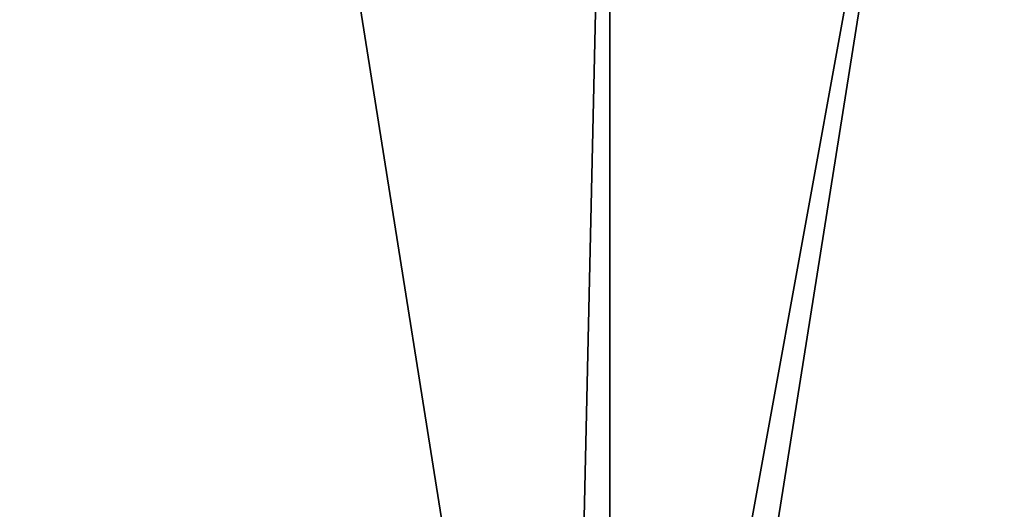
# Model space of a CAD drawing. Header units: metres. Extents: x -1004 to 0, y -808 to 0.
# Tile 62 of 96: x -663 to -394, y -389 to -256. Entities that reach past the tile are written whole.
import ezdxf

# ---------------------------------------------------------------- set-up
doc = ezdxf.new("R2010")
doc.units = ezdxf.units.M

msp = doc.modelspace()

# ---------------------------------------------------------------- linework, layer by layer
at = {"layer": 'top0123413'}
for points in [[(-787.024658, -763.271118, 90), (-994.037292, -10, 90), (-533.424561, -638.481384, 90)], [(-994.037292, -10, 90), (-526.238708, -632.856445, 90), (-533.424561, -638.481384, 90)], [(-10, -10, 90), (-502.018646, -625.846375, 90), (-994.037292, -10, 90)], [(-502.018646, -625.846375, 90), (-510.034576, -626.560547, 90), (-994.037292, -10, 90)], [(-994.037292, -10, 90), (-510.034576, -626.560547, 90), (-518.256042, -628.853394, 90)], [(-518.256042, -628.853394, 90), (-526.238708, -632.856445, 90), (-994.037292, -10, 90)], [(-494.003571, -626.560364, 90), (-502.018646, -625.846375, 90), (-10, -10, 90)], [(-485.779327, -628.854126, 90), (-494.003571, -626.560364, 90), (-10, -10, 90)], [(-477.800262, -632.855408, 90), (-485.779327, -628.854126, 90), (-10, -10, 90)], [(-10, -10, 90), (-470.61264, -638.481506, 90), (-477.800262, -632.855408, 90)], [(-217.024689, -763.271118, 90), (-470.61264, -638.481506, 90), (-10, -10, 90)], [(-939.738831, -283.879303, 115.067932), (-940.71405, -322.342346, 114.396553), (-597.805054, -78.120209, 118.65947)], [(-940.71405, -322.342346, 114.396553), (-513.875122, -606.131226, 109.443001), (-597.805054, -78.120209, 118.65947)], [(-939.738831, -283.879303, 115.067932), (-597.805054, -78.120209, 118.65947), (-938.29071, -245.358398, 115.740311)], [(-597.805054, -78.120209, 118.65947), (-513.875122, -606.131226, 109.443001), (-502.018616, -79.224953, 118.640182)], [(-513.875122, -606.131226, 109.443001), (-502.018646, -605.043579, 109.461983), (-502.018616, -79.224953, 118.640182)], [(-502.018616, -79.224953, 118.640182), (-502.018646, -605.043579, 109.461983), (-406.245697, -78.120522, 118.659462)], [(-502.018646, -605.043579, 109.461983), (-490.16217, -606.131226, 109.443001), (-406.245697, -78.120522, 118.659462)], [(-406.245697, -78.120522, 118.659462), (-490.16217, -606.131226, 109.443001), (-63.32338, -322.340668, 114.396584)], [(-63.32338, -322.340668, 114.396584), (-64.29863, -283.87738, 115.067963), (-406.245697, -78.120522, 118.659462)], [(-64.29863, -283.87738, 115.067963), (-65.746979, -245.352539, 115.740417), (-406.245697, -78.120522, 118.659462)], [(-940.71405, -322.342346, 114.396553), (-941.270203, -397.7117, 113.080978), (-513.875122, -606.131226, 109.443001)], [(-490.16217, -606.131226, 109.443001), (-62.767208, -397.710876, 113.080994), (-63.32338, -322.340668, 114.396584)]]:
    msp.add_3dface(points, dxfattribs=at)

doc.saveas('drawing.dxf')
